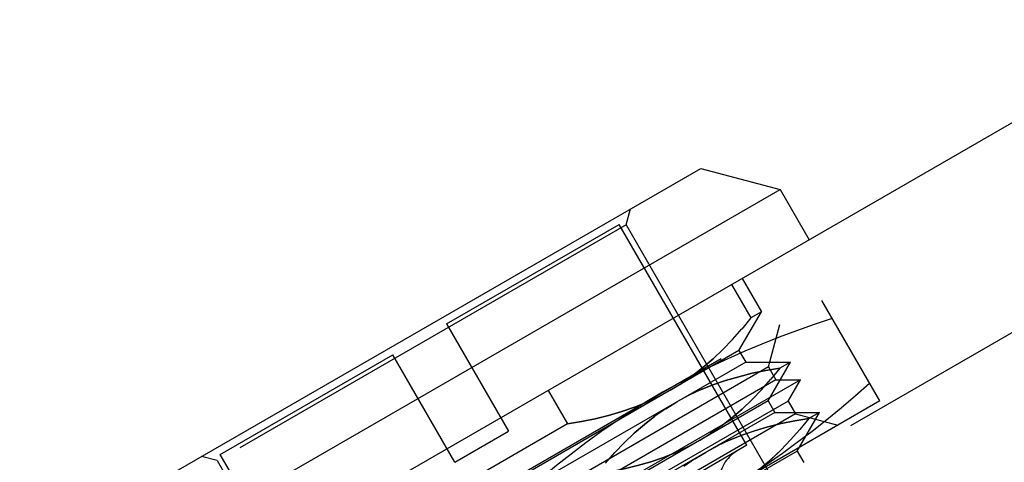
# Model space of a CAD drawing. Header units: inches. Extents: x 0 to 82.5, y 0 to 53.4.
# Tile 97 of 128: x 42.229 to 43.231, y 26.667 to 27.118. Entities that reach past the tile are written whole.
import ezdxf

# ---------------------------------------------------------------- set-up
doc = ezdxf.new("R2010")
doc.units = ezdxf.units.IN
doc.header["$LTSCALE"] = 4.538835
doc.header["$MEASUREMENT"] = 0
doc.linetypes.add('HIDDEN', pattern=[0.2, 0.1, -0.1])
doc.layers.get('0').update_dxf_attribs({"linetype": 'CONTINUOUS'})
for name, color, linetype in [('DEFAULT_2', 8, 'HIDDEN'), ('DIMENSIONS', 7, 'CONTINUOUS'), ('DOOR_ASSEMBLY', 7, 'CONTINUOUS')]:
    doc.layers.add(name, color=color, linetype=linetype)
doc.styles.get("Standard").update_dxf_attribs({"font": 'arial.ttf'})
doc.dimstyles.new('DIMSTYLE_2', dxfattribs={"dimtxt": 0.364078, "dimasz": 0.485437, "dimexe": 0.09, "dimexo": 0.07, "dimgap": 0.0375, "dimtad": 0, "dimtih": 1, "dimtoh": 1, "dimzin": 4, "dimdsep": 46, "dimtxsty": 'Standard', "dimblk": '_FILLED', "dimblk1": '_FILLED', "dimblk2": '_FILLED', "dimcen": 0.09, "dimadec": 3, "dimazin": 1, "dimtfac": 1, "dimtdec": 3, "dimtofl": 0, "dimtmove": 0, "dimatfit": 3, "dimldrblk": '_FILLED', "dimfxl": 0, "dimtolj": 1, "dimtzin": 4, "dimarcsym": 0})

# ---------------------------------------------------------------- blocks, each defined once
blk = doc.blocks.new('_FILLED')
at = {"color": 0, "linetype": 'ByBlock'}
blk.add_solid([(0, 0), (-1, 0.2), (-1, -0.2)], dxfattribs=at)
blk = doc.blocks.new('*D17')
at = {"layer": 'DIMENSIONS', "color": 2, "linetype": 'Continuous'}
for p, q in [((55.8924, 33.3353), (54.5132, 35.7241)), ((54.7316, 35.3458), (48.434, 31.7099)), ((40.8752, 27.3458), (46.6625, 30.6871)), ((42.036, 25.3353), (40.6568, 27.7241))]:
    blk.add_line(p, q, dxfattribs=at)
at = {"layer": 'DIMENSIONS', "color": 2, "linetype": 'Continuous', "xscale": 0.4854368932, "yscale": 0.4854368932, "zscale": 0.4854368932}
for p, rotation in [((54.7316, 35.3458), 30), ((40.8752, 27.3458), 210)]:
    blk.add_blockref('_FILLED', p, dxfattribs=dict(at, rotation=rotation))
at = {"layer": 'DIMENSIONS', "color": 2, "linetype": 'Continuous', "insert": (47.8034, 31.5278), "char_height": 0.36408, "width": 1.917837, "attachment_point": 2, "line_spacing_factor": 0.9}
blk.add_mtext('16.00\\PHEIGHT', dxfattribs=at)

msp = doc.modelspace()

# ---------------------------------------------------------------- linework, layer by layer
at = {"layer": 'DEFAULT_2', "color": 8, "linetype": 'HIDDEN'}
msp.add_line((55.2598, 33.7397), (42.0021, 26.0854), dxfattribs=at)
at = {"layer": 'DOOR_ASSEMBLY', "color": 3, "linetype": 'Continuous'}
msp.add_line((41.7336, 26.1441), (55.3441, 34.0021), dxfattribs=at)
at = {"layer": 'DOOR_ASSEMBLY', "color": 8, "linetype": 'HIDDEN'}
for p, q in [((41.7636, 26.0922), (55.3741, 33.9502)), ((42.8463, 26.9092), (42.8506, 26.9254)), ((42.8463, 26.9092), (42.4303, 26.6691)), ((42.6636, 26.8083), (42.8392, 26.9097)), ((42.9691, 26.6847), (42.8392, 26.9097)), ((42.8463, 26.9092), (43.0666, 26.5276)), ((42.9536, 26.8485), (42.9732, 26.8144)), ((42.9642, 26.8546), (42.9839, 26.8205)), ((43.1044, 26.7299), (43.0453, 26.8322)), ((42.9611, 26.7811), (42.9839, 26.8205)), ((42.9839, 26.8205), (42.9732, 26.8144)), ((42.6636, 26.8083), (42.7266, 26.6992)), ((42.9732, 26.8144), (42.964, 26.8031)), ((42.9912, 26.7645), (43.0027, 26.8076)), ((42.9546, 26.7925), (42.9641, 26.8032)), ((42.4334, 26.6755), (42.609, 26.7768)), ((42.9611, 26.7811), (42.4838, 26.5055)), ((42.672, 26.6677), (42.609, 26.7768)), ((42.9611, 26.7811), (42.9679, 26.7694)), ((42.9679, 26.7694), (42.4906, 26.4938)), ((42.9679, 26.7694), (43.0134, 26.7694)), ((42.9907, 26.73), (43.0134, 26.7694)), ((43.0134, 26.7694), (43.0028, 26.7632)), ((42.9912, 26.7645), (42.4832, 26.4712)), ((42.9244, 26.7638), (42.9137, 26.7554)), ((42.9912, 26.7645), (42.9987, 26.7515)), ((43.0028, 26.7632), (42.9936, 26.752)), ((43.0237, 26.7515), (42.4782, 26.4365)), ((42.9987, 26.7515), (42.4907, 26.4582)), ((42.8912, 26.7408), (42.9027, 26.7478)), ((42.9137, 26.7555), (42.9026, 26.7478)), ((42.9841, 26.7413), (42.9936, 26.752)), ((42.9987, 26.7515), (43.0237, 26.7515)), ((43.0112, 26.7298), (43.0237, 26.7515)), ((42.7668, 26.7406), (42.7865, 26.7065)), ((42.8912, 26.7408), (42.8794, 26.7344)), ((43.1044, 26.7299), (42.4566, 26.3559)), ((43.0112, 26.7298), (42.5032, 26.4365)), ((42.9907, 26.73), (42.5133, 26.4544)), ((42.8795, 26.7344), (42.8672, 26.7287)), ((42.8866, 26.722), (42.898, 26.729)), ((42.9098, 26.7354), (42.898, 26.729)), ((42.9907, 26.73), (42.9975, 26.7182)), ((43.0112, 26.7298), (43.0187, 26.7168)), ((43.0187, 26.7168), (42.5107, 26.4235)), ((42.9975, 26.7182), (42.5201, 26.4426)), ((42.8866, 26.722), (42.8755, 26.7143)), ((42.9975, 26.7182), (43.0429, 26.7182)), ((43.0187, 26.7168), (43.0618, 26.7053)), ((43.0202, 26.6788), (43.0429, 26.7182)), ((43.0429, 26.7182), (43.0323, 26.7121)), ((42.7865, 26.7065), (42.6357, 26.6195)), ((43.0323, 26.7121), (43.0231, 26.7009)), ((42.672, 26.6677), (42.7266, 26.6992)), ((42.9208, 26.6896), (42.9322, 26.6967)), ((42.9433, 26.7044), (42.9322, 26.6966)), ((43.0136, 26.6902), (43.0231, 26.7009)), ((42.9208, 26.6896), (42.909, 26.6833)), ((43.0202, 26.6788), (42.5429, 26.4033)), ((42.9691, 26.6847), (42.5634, 26.4504)), ((42.8252, 26.6666), (42.8347, 26.6773)), ((42.9161, 26.6708), (42.9276, 26.6779)), ((42.9394, 26.6842), (42.9276, 26.6779)), ((43.0202, 26.6788), (43.027, 26.6671)), ((42.4303, 26.6691), (42.4142, 26.6734)), ((42.4303, 26.6691), (42.6506, 26.2875)), ((42.5634, 26.4504), (42.4334, 26.6755)), ((42.9162, 26.6708), (42.9051, 26.6631))]:
    msp.add_line(p, q, dxfattribs=at)
at = {"layer": 'DOOR_ASSEMBLY', "color": 7, "linetype": 'Continuous'}
for p, q in [((42.3426, 26.6321), (42.9222, 26.9667)), ((42.9222, 26.9667), (43.0029, 26.9451)), ((42.3209, 26.5514), (43.0029, 26.9451)), ((43.0029, 26.9451), (43.0324, 26.894))]:
    msp.add_line(p, q, dxfattribs=at)
at = {"layer": 'DOOR_ASSEMBLY', "color": 8, "linetype": 'HIDDEN'}
for points in [[(43.0559, 26.8139), (43.0376, 26.8078), (43.0196, 26.8014), (43.0019, 26.7948), (42.9843, 26.7878), (42.9669, 26.7805), (42.9497, 26.7729), (42.9328, 26.7648), (42.916, 26.7565), (42.8996, 26.7477), (42.8834, 26.7387)], [(42.9546, 26.7925), (42.9448, 26.7823), (42.9347, 26.7727), (42.9244, 26.7638), (42.9172, 26.7582)], [(42.9244, 26.7638), (42.9348, 26.7728), (42.9448, 26.7823), (42.9546, 26.7925)], [(43.0028, 26.7632), (42.9885, 26.7609), (42.9745, 26.758), (42.9608, 26.7546), (42.9475, 26.7507), (42.9346, 26.7462), (42.922, 26.7411), (42.9098, 26.7354)], [(42.922, 26.7411), (42.9345, 26.7462), (42.9474, 26.7507), (42.9608, 26.7546), (42.9745, 26.758), (42.9885, 26.7609), (43.0028, 26.7632)], [(42.9424, 26.6364), (42.9584, 26.6458), (42.9742, 26.6557), (42.9898, 26.666), (43.0052, 26.6767), (43.0204, 26.6878), (43.0354, 26.6992), (43.0503, 26.7109), (43.0649, 26.723), (43.0795, 26.7354), (43.0939, 26.7481)], [(42.8834, 26.7387), (42.8674, 26.7292), (42.8516, 26.7193), (42.836, 26.709), (42.8206, 26.6983), (42.8054, 26.6872), (42.7904, 26.6758), (42.7755, 26.6641), (42.7609, 26.652), (42.7464, 26.6396), (42.732, 26.6269)], [(42.9841, 26.7413), (42.9743, 26.7311), (42.9643, 26.7216), (42.9539, 26.7126), (42.9432, 26.7043)], [(42.9433, 26.7044), (42.9539, 26.7127), (42.9643, 26.7216), (42.9744, 26.7312), (42.9841, 26.7413)], [(42.7865, 26.7065), (42.8008, 26.7089), (42.8148, 26.7118), (42.8285, 26.7151), (42.8418, 26.7191), (42.8548, 26.7236), (42.8673, 26.7287)], [(42.8633, 26.727), (42.8547, 26.7236), (42.8418, 26.7191), (42.8284, 26.7151), (42.8148, 26.7118), (42.8008, 26.7089), (42.7865, 26.7065)], [(42.8347, 26.6773), (42.8444, 26.6874), (42.8545, 26.697), (42.8649, 26.7059), (42.8755, 26.7143)], [(42.8756, 26.7143), (42.8649, 26.706), (42.8545, 26.6971), (42.8445, 26.6875), (42.8347, 26.6773)], [(43.0323, 26.7121), (43.018, 26.7097), (43.004, 26.7069), (42.9904, 26.7035), (42.9771, 26.6996), (42.9641, 26.6951), (42.9516, 26.69), (42.9393, 26.6842)], [(42.9515, 26.6899), (42.964, 26.695), (42.977, 26.6995), (42.9903, 26.7035), (43.004, 26.7069), (43.018, 26.7097), (43.0323, 26.7121)], [(43.0136, 26.6902), (43.0039, 26.68), (42.9938, 26.6704), (42.9834, 26.6615), (42.9727, 26.6532)], [(42.9728, 26.6532), (42.9835, 26.6615), (42.9938, 26.6705), (43.0039, 26.6801), (43.0136, 26.6902)], [(42.909, 26.6833), (42.8968, 26.6775), (42.8842, 26.6724), (42.8713, 26.6679), (42.858, 26.664), (42.8443, 26.6606), (42.8303, 26.6578), (42.816, 26.6554)], [(42.816, 26.6554), (42.8303, 26.6578), (42.8443, 26.6606), (42.858, 26.664), (42.8714, 26.6679), (42.8843, 26.6724), (42.8968, 26.6775)]]:
    msp.add_lwpolyline(points, dxfattribs=at)
msp.add_arc((42.9766, 26.6481), 0.0354, 120, 300, dxfattribs=at)

# ---------------------------------------------------------------- dimensions: what is measured, and where the dimension line sits
at = {"layer": 'DIMENSIONS', "color": 2, "linetype": 'Continuous'}
dim = msp.add_linear_dim(base=(40.8752, 27.3458), p1=(55.9274, 33.2746), p2=(42.071, 25.2746), angle=210, text='<>\\PHEIGHT', dimstyle='DIMSTYLE_2', dxfattribs=at)
dim.commit()
dim.dimension.update_dxf_attribs({"geometry": '*D17', "text_midpoint": (47.8034, 31.0727), "dimtype": 160})

doc.saveas('drawing.dxf')
